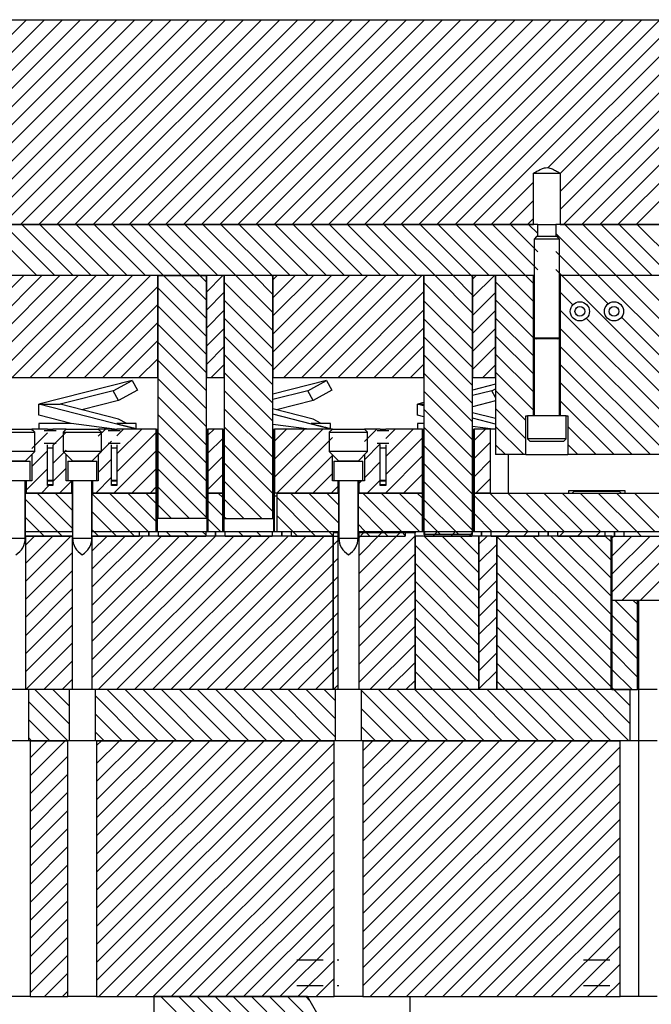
# Model space of a CAD drawing. Header units: inches. Extents: x 1802 to 2468, y -208 to -72.
# Tile 12 of 256: x 1816.3 to 1822.47, y -176.38 to -166.76. Entities that reach past the tile are written whole.
import ezdxf

# ---------------------------------------------------------------- set-up
doc = ezdxf.new("R2010")
doc.units = ezdxf.units.IN
doc.header["$LTSCALE"] = 0.5
doc.header["$MEASUREMENT"] = 0
doc.layers.add('SID-M-F', color=202, linetype='Continuous')
doc.layers.add('SID-M-S', color=105, linetype='Continuous')

msp = doc.modelspace()

# ---------------------------------------------------------------- linework, layer by layer
at = {"layer": 'SID-M-F', "linetype": 'Continuous'}
for p, q in [((1815.81479, -167.30813), (1816.36378, -166.75914)), ((1815.81479, -167.48491), (1816.54056, -166.75914)), ((1815.81479, -167.66169), (1816.71733, -166.75914)), ((1815.81479, -167.83846), (1816.89411, -166.75914)), ((1815.81479, -168.01524), (1817.07089, -166.75914)), ((1815.81479, -168.19202), (1817.24766, -166.75914)), ((1815.81479, -168.36879), (1817.42444, -166.75914)), ((1815.81479, -168.54557), (1817.60122, -166.75914)), ((1815.81479, -168.72235), (1817.77799, -166.75914)), ((1815.95477, -168.75914), (1817.95477, -166.75914)), ((1816.13155, -168.75914), (1818.13155, -166.75914)), ((1816.30832, -168.75914), (1818.30832, -166.75914)), ((1816.4851, -168.75914), (1818.4851, -166.75914)), ((1816.66188, -168.75914), (1818.66188, -166.75914)), ((1816.83865, -168.75914), (1818.83865, -166.75914)), ((1817.01543, -168.75914), (1819.01543, -166.75914)), ((1817.19221, -168.75914), (1819.19221, -166.75914)), ((1817.36898, -168.75914), (1819.36898, -166.75914)), ((1817.54576, -168.75914), (1819.54576, -166.75914)), ((1817.72254, -168.75914), (1819.72254, -166.75914)), ((1817.89931, -168.75914), (1819.89931, -166.75914)), ((1818.07609, -168.75914), (1820.07609, -166.75914)), ((1818.25287, -168.75914), (1820.25287, -166.75914)), ((1818.42964, -168.75914), (1820.42964, -166.75914)), ((1818.60642, -168.75914), (1820.60642, -166.75914)), ((1818.7832, -168.75914), (1820.7832, -166.75914)), ((1818.95997, -168.75914), (1820.95997, -166.75914)), ((1819.13675, -168.75914), (1821.13675, -166.75914)), ((1819.31353, -168.75914), (1821.31353, -166.75914)), ((1819.49031, -168.75914), (1821.49031, -166.75914)), ((1819.66708, -168.75914), (1821.66708, -166.75914)), ((1819.84386, -168.75914), (1821.84386, -166.75914)), ((1820.02064, -168.75914), (1822.02064, -166.75914)), ((1820.19741, -168.75914), (1822.19741, -166.75914)), ((1820.37419, -168.75914), (1822.37419, -166.75914)), ((1820.55097, -168.75914), (1822.55097, -166.75914)), ((1820.72774, -168.75914), (1822.72774, -166.75914)), ((1821.45819, -168.20546), (1822.90452, -166.75914)), ((1821.5788, -168.26163), (1823.0813, -166.75914)), ((1821.5788, -168.43841), (1823.25807, -166.75914)), ((1821.5788, -168.61518), (1823.43485, -166.75914)), ((1821.61163, -168.75914), (1823.61163, -166.75914)), ((1821.7884, -168.75914), (1823.7884, -166.75914)), ((1821.96518, -168.75914), (1823.96518, -166.75914)), ((1822.14196, -168.75914), (1824.14196, -166.75914)), ((1822.31873, -168.75914), (1824.31873, -166.75914)), ((1820.90452, -168.75914), (1821.31593, -168.34773)), ((1821.0813, -168.75914), (1821.31593, -168.5245)), ((1821.25807, -168.75914), (1821.31593, -168.70128)), ((1816.46623, -169.25914), (1815.96623, -168.75914)), ((1816.64301, -169.25914), (1816.14301, -168.75914)), ((1816.81978, -169.25914), (1816.31978, -168.75914)), ((1816.99656, -169.25914), (1816.49656, -168.75914)), ((1817.17334, -169.25914), (1816.67334, -168.75914)), ((1817.35011, -169.25914), (1816.85011, -168.75914)), ((1817.52689, -169.25914), (1817.02689, -168.75914)), ((1817.70367, -169.25914), (1817.20367, -168.75914)), ((1817.88044, -169.25914), (1817.38044, -168.75914)), ((1818.05722, -169.25914), (1817.55722, -168.75914)), ((1818.234, -169.25914), (1817.734, -168.75914)), ((1818.41077, -169.25914), (1817.91077, -168.75914)), ((1818.58755, -169.25914), (1818.08755, -168.75914)), ((1818.76433, -169.25914), (1818.26433, -168.75914)), ((1818.9411, -169.25914), (1818.4411, -168.75914)), ((1819.11788, -169.25914), (1818.61788, -168.75914)), ((1819.29466, -169.25914), (1818.79466, -168.75914)), ((1819.47143, -169.25914), (1818.97143, -168.75914)), ((1819.64821, -169.25914), (1819.14821, -168.75914)), ((1819.82499, -169.25914), (1819.32499, -168.75914)), ((1820.00176, -169.25914), (1819.50176, -168.75914)), ((1820.17854, -169.25914), (1819.67854, -168.75914)), ((1820.35532, -169.25914), (1819.85532, -168.75914)), ((1820.53209, -169.25914), (1820.03209, -168.75914)), ((1820.70887, -169.25914), (1820.20887, -168.75914)), ((1820.88565, -169.25914), (1820.38565, -168.75914)), ((1821.06242, -169.25914), (1820.56242, -168.75914)), ((1821.2392, -169.25914), (1820.7392, -168.75914)), ((1821.36019, -169.20335), (1820.91598, -168.75914)), ((1821.36019, -169.02657), (1821.09275, -168.75914)), ((1821.36019, -168.8498), (1821.26953, -168.75914)), ((1822.12308, -169.25914), (1821.62308, -168.75914)), ((1822.29986, -169.25914), (1821.79986, -168.75914)), ((1822.47664, -169.25914), (1821.97664, -168.75914)), ((1822.65341, -169.25914), (1822.15341, -168.75914)), ((1822.83019, -169.25914), (1822.33019, -168.75914)), ((1821.94631, -169.25914), (1821.53455, -168.84738)), ((1821.76953, -169.25914), (1821.53455, -169.02416)), ((1821.59275, -169.25914), (1821.53455, -169.20093)), ((1815.81479, -169.78301), (1816.33865, -169.25914)), ((1815.81479, -169.95978), (1816.51543, -169.25914)), ((1815.81479, -170.13656), (1816.69221, -169.25914)), ((1815.86898, -170.25914), (1816.86898, -169.25914)), ((1816.04576, -170.25914), (1817.04576, -169.25914)), ((1816.22254, -170.25914), (1817.22254, -169.25914)), ((1816.39931, -170.25914), (1817.39931, -169.25914)), ((1816.57609, -170.25914), (1817.57609, -169.25914)), ((1818.12237, -169.67784), (1817.70367, -169.25914)), ((1818.12237, -169.50107), (1817.88044, -169.25914)), ((1818.12237, -169.32429), (1818.05722, -169.25914)), ((1818.12237, -169.41997), (1818.2832, -169.25914)), ((1818.77237, -169.79751), (1818.29737, -169.32251)), ((1818.77237, -169.62073), (1818.41077, -169.25914)), ((1818.77237, -169.44396), (1818.58755, -169.25914)), ((1818.77237, -169.26718), (1818.76433, -169.25914)), ((1818.77237, -169.3003), (1818.81353, -169.25914)), ((1818.77237, -169.47708), (1818.99031, -169.25914)), ((1818.77237, -169.65385), (1819.16708, -169.25914)), ((1818.77237, -169.83063), (1819.34386, -169.25914)), ((1818.77237, -170.00741), (1819.52064, -169.25914)), ((1818.77237, -170.18418), (1819.69741, -169.25914)), ((1818.87419, -170.25914), (1819.87419, -169.25914)), ((1819.05097, -170.25914), (1820.05097, -169.25914)), ((1819.22774, -170.25914), (1820.22774, -169.25914)), ((1820.72237, -169.62619), (1820.35532, -169.25914)), ((1820.72237, -169.44941), (1820.53209, -169.25914)), ((1820.72237, -169.27264), (1820.70887, -169.25914)), ((1820.72237, -169.29484), (1820.75807, -169.25914)), ((1820.72237, -169.47162), (1820.93485, -169.25914)), ((1821.31607, -169.68956), (1820.94737, -169.32086)), ((1821.31607, -169.51278), (1821.06242, -169.25914)), ((1821.31607, -169.33601), (1821.2392, -169.25914)), ((1822.94737, -170.61375), (1821.59275, -169.25914)), ((1822.0461, -169.53571), (1821.76953, -169.25914)), ((1822.94737, -170.2602), (1821.94631, -169.25914)), ((1822.94737, -170.08342), (1822.12308, -169.25914)), ((1822.94737, -169.90665), (1822.29986, -169.25914)), ((1816.75287, -170.25914), (1817.64737, -169.36464)), ((1818.12237, -169.85462), (1817.64737, -169.37962)), ((1819.40452, -170.25914), (1820.24737, -169.41629)), ((1820.72237, -169.80297), (1820.24737, -169.32797)), ((1818.12237, -169.59675), (1818.29737, -169.42175)), ((1818.77237, -169.97429), (1818.29737, -169.49929)), ((1820.72237, -169.97974), (1820.24737, -169.50474)), ((1820.72237, -169.6484), (1820.94737, -169.4234)), ((1821.31607, -169.86634), (1820.94737, -169.49764)), ((1821.70188, -169.54504), (1821.57867, -169.42183)), ((1816.92964, -170.25914), (1817.64737, -169.54142)), ((1818.12237, -170.0314), (1817.64737, -169.5564)), ((1818.12237, -169.77352), (1818.29737, -169.59852)), ((1819.5813, -170.25914), (1820.24737, -169.59307)), ((1820.72237, -169.82517), (1820.94737, -169.60017)), ((1822.94737, -170.96731), (1821.57867, -169.59861)), ((1818.77237, -170.15107), (1818.29737, -169.67607)), ((1820.72237, -170.15652), (1820.24737, -169.68152)), ((1821.31607, -170.04311), (1820.94737, -169.67441)), ((1822.94737, -170.79053), (1821.83407, -169.67723)), ((1822.94737, -170.43698), (1822.17713, -169.66674)), ((1817.10642, -170.25914), (1817.64737, -169.71819)), ((1818.12237, -170.20817), (1817.64737, -169.73317)), ((1818.12237, -169.9503), (1818.29737, -169.7753)), ((1819.75807, -170.25914), (1820.24737, -169.76984)), ((1820.72237, -170.00195), (1820.94737, -169.77695)), ((1822.81242, -171.00914), (1821.57867, -169.77539)), ((1817.2832, -170.25914), (1817.64737, -169.89497)), ((1818.77237, -170.32784), (1818.29737, -169.85284)), ((1820.72237, -170.3333), (1820.24737, -169.8583)), ((1821.31607, -170.21989), (1820.94737, -169.85119)), ((1818.12237, -170.38495), (1817.64737, -169.90995)), ((1818.12237, -170.12708), (1818.29737, -169.95208)), ((1819.93485, -170.25914), (1820.24737, -169.94662)), ((1820.72237, -170.17873), (1820.94737, -169.95373)), ((1822.63565, -171.00914), (1821.57867, -169.95216)), ((1817.45997, -170.25914), (1817.64737, -170.07175)), ((1818.12237, -170.56173), (1817.64737, -170.08673)), ((1818.77237, -170.50462), (1818.29737, -170.02962)), ((1820.72237, -170.51007), (1820.24737, -170.03507)), ((1821.31607, -170.39667), (1820.94737, -170.02797)), ((1818.16708, -170.25914), (1818.29737, -170.12885)), ((1820.11163, -170.25914), (1820.24737, -170.1234)), ((1820.81873, -170.25914), (1820.94737, -170.1305)), ((1822.45887, -171.00914), (1821.57867, -170.12894)), ((1817.63675, -170.25914), (1817.64737, -170.24852)), ((1818.12237, -170.7385), (1817.64737, -170.2635)), ((1818.77237, -170.6814), (1818.29737, -170.2064)), ((1820.72237, -170.68685), (1820.24737, -170.21185)), ((1821.31607, -170.57344), (1820.94737, -170.20474)), ((1821.24238, -170.67653), (1820.94737, -170.38152)), ((1822.28209, -171.00914), (1821.57867, -170.30572)), ((1818.12237, -170.91528), (1817.64737, -170.44028)), ((1818.77237, -170.85817), (1818.29737, -170.38317)), ((1820.72237, -170.86363), (1820.24737, -170.38863)), ((1818.77237, -171.03495), (1818.29737, -170.55995)), ((1820.72237, -171.0404), (1820.24737, -170.5654)), ((1821.24238, -170.85331), (1820.94737, -170.5583)), ((1822.10532, -171.00914), (1821.57867, -170.48249)), ((1818.12237, -171.09206), (1817.64737, -170.61706)), ((1816.41612, -170.77267), (1816.42964, -170.75914)), ((1817.06612, -170.82977), (1817.13675, -170.75914)), ((1817.24874, -170.82393), (1817.31353, -170.75914)), ((1817.24874, -171.00071), (1817.49031, -170.75914)), ((1818.13737, -170.81918), (1818.19741, -170.75914)), ((1818.77237, -171.21173), (1818.29737, -170.73673)), ((1818.78737, -170.87629), (1818.90452, -170.75914)), ((1818.78737, -171.05307), (1819.0813, -170.75914)), ((1818.78737, -171.22984), (1819.25807, -170.75914)), ((1819.66612, -170.88142), (1819.7884, -170.75914)), ((1819.87374, -170.85058), (1819.96518, -170.75914)), ((1819.87374, -171.02736), (1820.14196, -170.75914)), ((1820.72237, -171.21718), (1820.24737, -170.74218)), ((1820.73737, -170.87083), (1820.84906, -170.75914)), ((1821.22143, -171.00914), (1820.94737, -170.73507)), ((1821.92854, -171.00914), (1821.65236, -170.73296)), ((1816.41612, -170.94944), (1816.571, -170.79456)), ((1816.62374, -170.9186), (1816.75362, -170.78872)), ((1817.24874, -171.17748), (1817.63237, -170.79385)), ((1818.12237, -171.26883), (1817.64737, -170.79383)), ((1818.13737, -170.99596), (1818.28237, -170.85096)), ((1818.80985, -171.38414), (1819.35362, -170.84037)), ((1819.87374, -171.20414), (1820.23237, -170.8455)), ((1817.06612, -171.00655), (1817.196, -170.87667)), ((1818.77237, -171.3885), (1818.29737, -170.9135)), ((1819.66612, -171.0582), (1819.821, -170.90332)), ((1820.72237, -171.39396), (1820.24737, -170.91896)), ((1820.73737, -171.04761), (1820.89737, -170.88761)), ((1821.04466, -171.00914), (1820.94737, -170.91185)), ((1821.75176, -171.00914), (1821.65236, -170.90973)), ((1816.41612, -171.12622), (1816.571, -170.97134)), ((1816.62374, -171.09538), (1816.75362, -170.9655)), ((1817.06612, -171.18333), (1817.196, -171.05344)), ((1817.21886, -171.38414), (1817.63237, -170.97063)), ((1818.12237, -171.44561), (1817.64737, -170.97061)), ((1818.13737, -171.17274), (1818.28237, -171.02774)), ((1818.98663, -171.38414), (1819.35362, -171.01715)), ((1819.87051, -171.38414), (1820.23237, -171.02228)), ((1816.36143, -171.35768), (1816.571, -171.14811)), ((1816.62374, -171.27215), (1816.75362, -171.14227)), ((1817.39564, -171.38414), (1817.63237, -171.14741)), ((1818.12237, -171.62239), (1817.64737, -171.14739)), ((1818.77237, -171.56528), (1818.29737, -171.09028)), ((1819.66612, -171.23498), (1819.821, -171.08009)), ((1820.72237, -171.57073), (1820.24737, -171.09573)), ((1820.73737, -171.22439), (1820.89737, -171.06439)), ((1817.04208, -171.38414), (1817.196, -171.23022)), ((1818.13737, -171.34951), (1818.28237, -171.20451)), ((1819.1634, -171.38414), (1819.35362, -171.19392)), ((1820.04729, -171.38414), (1820.23237, -171.19906)), ((1820.75439, -171.38414), (1820.89737, -171.24116)), ((1816.51175, -171.38414), (1816.58477, -171.31112)), ((1816.68853, -171.38414), (1816.80831, -171.26436)), ((1817.57241, -171.38414), (1817.63237, -171.32418)), ((1817.95735, -171.63414), (1817.64737, -171.32416)), ((1818.66445, -171.63414), (1818.29737, -171.26706)), ((1819.34018, -171.38414), (1819.40831, -171.31601)), ((1819.61143, -171.28966), (1819.63696, -171.26414)), ((1819.69373, -171.38414), (1819.821, -171.25687)), ((1820.72237, -171.74751), (1820.24737, -171.27251)), ((1816.81612, -171.73035), (1816.46991, -171.38414)), ((1816.81612, -171.55357), (1816.64669, -171.38414)), ((1817.37524, -171.75914), (1817.00362, -171.38752)), ((1817.55202, -171.75914), (1817.17702, -171.38414)), ((1817.63237, -171.66272), (1817.35379, -171.38414)), ((1817.63237, -171.48594), (1817.53057, -171.38414)), ((1818.28237, -171.42883), (1818.23768, -171.38414)), ((1818.27952, -171.38414), (1818.28237, -171.38129)), ((1819.14301, -171.75914), (1818.80987, -171.426)), ((1819.31978, -171.75914), (1818.94478, -171.38414)), ((1819.41612, -171.6787), (1819.12156, -171.38414)), ((1819.41612, -171.50192), (1819.29834, -171.38414)), ((1820.02689, -171.75914), (1819.65189, -171.38414)), ((1820.20367, -171.75914), (1819.82867, -171.38414)), ((1820.23237, -171.61107), (1820.00544, -171.38414)), ((1820.23237, -171.43429), (1820.18222, -171.38414)), ((1820.22406, -171.38414), (1820.23237, -171.37583)), ((1821.08755, -171.75914), (1820.73737, -171.40896)), ((1821.26433, -171.75914), (1820.88933, -171.38414)), ((1821.4411, -171.75914), (1821.0661, -171.38414)), ((1821.61788, -171.75914), (1821.24288, -171.38414)), ((1821.79466, -171.75914), (1821.41966, -171.38414)), ((1821.97143, -171.75914), (1821.59643, -171.38414)), ((1822.14821, -171.75914), (1821.77321, -171.38414)), ((1822.32499, -171.75914), (1821.94999, -171.38414)), ((1822.50176, -171.75914), (1822.12676, -171.38414)), ((1822.67854, -171.75914), (1822.30354, -171.38414)), ((1816.66813, -171.75914), (1816.35362, -171.44463)), ((1817.78057, -171.63414), (1817.64737, -171.50094)), ((1818.28237, -171.60561), (1818.13737, -171.46061)), ((1818.48768, -171.63414), (1818.29737, -171.44383)), ((1819.85011, -171.75914), (1819.60362, -171.51265)), ((1820.58722, -171.78914), (1820.24737, -171.44929)), ((1816.49136, -171.75914), (1816.35362, -171.6214)), ((1817.19846, -171.75914), (1817.00362, -171.5643)), ((1818.3109, -171.63414), (1818.29737, -171.62061)), ((1818.96623, -171.75914), (1818.80987, -171.60278)), ((1820.41044, -171.78914), (1820.24737, -171.62607)), ((1820.91077, -171.75914), (1820.73737, -171.58573)), ((1818.25912, -171.75914), (1818.13737, -171.63739)), ((1819.67334, -171.75914), (1819.60362, -171.68942)), ((1816.35985, -171.80441), (1816.35437, -171.79893)), ((1816.35462, -171.89483), (1816.44503, -171.80441)), ((1816.35462, -172.0716), (1816.62181, -171.80441)), ((1816.35462, -172.24838), (1816.79858, -171.80441)), ((1816.53663, -171.80441), (1816.49136, -171.75914)), ((1816.71341, -171.80441), (1816.66813, -171.75914)), ((1817.02169, -171.75914), (1817.00362, -171.74107)), ((1817.00462, -171.95193), (1817.15214, -171.80441)), ((1817.00462, -172.12871), (1817.32891, -171.80441)), ((1817.00462, -172.30549), (1817.50569, -171.80441)), ((1817.00462, -172.48226), (1817.68247, -171.80441)), ((1817.00462, -172.65904), (1817.85924, -171.80441)), ((1817.00462, -172.83582), (1818.03602, -171.80441)), ((1817.00462, -173.01259), (1818.2128, -171.80441)), ((1817.00462, -173.18937), (1818.38957, -171.80441)), ((1817.06696, -171.80441), (1817.02169, -171.75914)), ((1817.06635, -173.30441), (1818.56635, -171.80441)), ((1817.24374, -171.80441), (1817.19846, -171.75914)), ((1817.24313, -173.30441), (1818.74313, -171.80441)), ((1817.42051, -171.80441), (1817.37524, -171.75914)), ((1817.4199, -173.30441), (1818.9199, -171.80441)), ((1817.59668, -173.30441), (1819.09668, -171.80441)), ((1817.77407, -171.80441), (1817.72879, -171.75914)), ((1817.77346, -173.30441), (1819.27346, -171.80441)), ((1817.95084, -171.80441), (1817.90557, -171.75914)), ((1818.11537, -171.79216), (1818.08235, -171.75914)), ((1818.3044, -171.80441), (1818.30437, -171.80439)), ((1818.48117, -171.80441), (1818.4359, -171.75914)), ((1818.65795, -171.80441), (1818.61268, -171.75914)), ((1819.0115, -171.80441), (1818.96623, -171.75914)), ((1819.18828, -171.80441), (1819.14301, -171.75914)), ((1819.36506, -171.80441), (1819.31978, -171.75914)), ((1819.60987, -171.82156), (1819.65701, -171.77441)), ((1819.60987, -171.99833), (1819.83379, -171.77441)), ((1819.60987, -172.17511), (1820.01056, -171.77441)), ((1819.60987, -172.35189), (1820.15987, -171.80189)), ((1819.71861, -171.80441), (1819.67334, -171.75914)), ((1819.89539, -171.80441), (1819.85011, -171.75914)), ((1820.06537, -171.79762), (1820.02689, -171.75914)), ((1820.78487, -172.34034), (1820.24894, -171.80441)), ((1820.33412, -171.80441), (1820.37939, -171.75914)), ((1820.78487, -172.16357), (1820.42572, -171.80441)), ((1820.51089, -171.80441), (1820.55617, -171.75914)), ((1820.78487, -171.98679), (1820.60249, -171.80441)), ((1820.68767, -171.80441), (1820.71537, -171.77672)), ((1820.78487, -171.81001), (1820.77927, -171.80441)), ((1820.78487, -171.88399), (1820.86445, -171.80441)), ((1820.90437, -171.76449), (1820.90972, -171.75914)), ((1822.07473, -172.92309), (1820.95987, -171.80823)), ((1821.04122, -171.80441), (1821.0865, -171.75914)), ((1822.07473, -172.74632), (1821.13282, -171.80441)), ((1821.218, -171.80441), (1821.26328, -171.75914)), ((1822.07473, -172.56954), (1821.3096, -171.80441)), ((1822.07473, -172.39276), (1821.48638, -171.80441)), ((1821.57155, -171.80441), (1821.61683, -171.75914)), ((1822.07473, -172.21599), (1821.66315, -171.80441)), ((1821.74833, -171.80441), (1821.79361, -171.75914)), ((1822.07473, -172.03921), (1821.83993, -171.80441)), ((1821.92511, -171.80441), (1821.97038, -171.75914)), ((1822.07473, -171.86243), (1822.01671, -171.80441)), ((1822.08227, -171.82403), (1822.10188, -171.80441)), ((1822.08227, -172.0008), (1822.27866, -171.80441)), ((1822.08227, -172.17758), (1822.45544, -171.80441)), ((1822.08227, -172.35436), (1822.63221, -171.80441)), ((1822.37026, -171.80441), (1822.32499, -171.75914)), ((1817.95023, -173.30441), (1819.35987, -171.89478)), ((1819.36046, -171.89419), (1819.40987, -171.84478)), ((1820.78487, -172.51712), (1820.15987, -171.89212)), ((1820.78487, -172.06077), (1820.95987, -171.88577)), ((1822.18399, -172.42941), (1822.78747, -171.82594)), ((1816.35462, -172.42516), (1816.81512, -171.96466)), ((1819.60987, -172.52866), (1820.15987, -171.97866)), ((1822.07473, -173.09987), (1820.95987, -171.98501)), ((1822.36077, -172.42941), (1822.78747, -172.00272)), ((1818.12701, -173.30441), (1819.35987, -172.07156)), ((1819.36046, -172.07096), (1819.40987, -172.02156)), ((1820.78487, -172.6939), (1820.15987, -172.0689)), ((1820.78487, -172.23755), (1820.95987, -172.06255)), ((1816.35462, -172.60193), (1816.81512, -172.14143)), ((1819.36046, -172.24774), (1819.40987, -172.19833)), ((1819.60987, -172.70544), (1820.15987, -172.15544)), ((1822.07473, -173.27665), (1820.95987, -172.16179)), ((1818.30379, -173.30441), (1819.35987, -172.24833)), ((1820.78487, -172.87067), (1820.15987, -172.24567)), ((1820.78487, -172.41432), (1820.95987, -172.23932)), ((1816.35462, -172.77871), (1816.81512, -172.31821)), ((1819.36046, -172.42452), (1819.40987, -172.37511)), ((1819.60987, -172.88222), (1820.15987, -172.33222)), ((1821.92572, -173.30441), (1820.95987, -172.33857)), ((1816.35462, -172.95549), (1816.81512, -172.49499)), ((1818.48056, -173.30441), (1819.35987, -172.42511)), ((1820.78487, -173.04745), (1820.15987, -172.42245)), ((1820.78487, -172.5911), (1820.95987, -172.4161)), ((1822.33338, -172.65141), (1822.11138, -172.42941)), ((1822.33338, -172.47464), (1822.28815, -172.42941)), ((1819.36046, -172.60129), (1819.40987, -172.55189)), ((1819.60987, -173.05899), (1820.15987, -172.50899)), ((1820.78487, -172.76788), (1820.95987, -172.59288)), ((1821.74894, -173.30441), (1820.95987, -172.51534)), ((1822.33338, -172.82819), (1822.08227, -172.57708)), ((1816.35462, -173.13226), (1816.81512, -172.67176)), ((1818.65734, -173.30441), (1819.35987, -172.60189)), ((1819.60987, -173.23577), (1820.15987, -172.68577)), ((1820.78487, -173.22423), (1820.15987, -172.59923)), ((1818.83412, -173.30441), (1819.35987, -172.77866)), ((1819.36046, -172.77807), (1819.40987, -172.72866)), ((1820.68828, -173.30441), (1820.15987, -172.776)), ((1820.78487, -172.94465), (1820.95987, -172.76965)), ((1821.57216, -173.30441), (1820.95987, -172.69212)), ((1822.33338, -173.00497), (1822.08227, -172.75386)), ((1816.35924, -173.30441), (1816.81512, -172.84854)), ((1819.718, -173.30441), (1820.15987, -172.86255)), ((1821.39539, -173.30441), (1820.95987, -172.8689)), ((1819.01089, -173.30441), (1819.35987, -172.95544)), ((1819.36046, -172.95485), (1819.40987, -172.90544)), ((1820.5115, -173.30441), (1820.15987, -172.95278)), ((1820.78487, -173.12143), (1820.95987, -172.94643)), ((1822.33338, -173.18174), (1822.08227, -172.93064)), ((1816.53602, -173.30441), (1816.81512, -173.02532)), ((1819.89478, -173.30441), (1820.15987, -173.03932)), ((1821.21861, -173.30441), (1820.95987, -173.04567)), ((1819.18767, -173.30441), (1819.35987, -173.13222)), ((1819.36046, -173.13162), (1819.40987, -173.08222)), ((1820.33473, -173.30441), (1820.15987, -173.12956)), ((1820.78487, -173.29821), (1820.95987, -173.12321)), ((1822.27927, -173.30441), (1822.08227, -173.10741)), ((1816.7128, -173.30441), (1816.81512, -173.20209)), ((1819.36445, -173.30441), (1819.40987, -173.25899)), ((1820.07155, -173.30441), (1820.15987, -173.2161)), ((1821.04183, -173.30441), (1820.95987, -173.22245)), ((1816.78487, -173.64364), (1816.44564, -173.30441)), ((1816.78487, -173.46687), (1816.62242, -173.30441)), ((1817.47597, -173.80441), (1817.03487, -173.36331)), ((1817.65275, -173.80441), (1817.15275, -173.30441)), ((1817.82952, -173.80441), (1817.32952, -173.30441)), ((1818.0063, -173.80441), (1817.5063, -173.30441)), ((1818.18308, -173.80441), (1817.68308, -173.30441)), ((1818.35985, -173.80441), (1817.85985, -173.30441)), ((1818.53663, -173.80441), (1818.03663, -173.30441)), ((1818.71341, -173.80441), (1818.21341, -173.30441)), ((1818.89018, -173.80441), (1818.39018, -173.30441)), ((1819.06696, -173.80441), (1818.56696, -173.30441)), ((1819.24374, -173.80441), (1818.74374, -173.30441)), ((1819.38487, -173.76877), (1818.92051, -173.30441)), ((1819.38487, -173.59199), (1819.09729, -173.30441)), ((1819.38487, -173.41522), (1819.27407, -173.30441)), ((1820.12762, -173.80441), (1819.63487, -173.31166)), ((1820.3044, -173.80441), (1819.8044, -173.30441)), ((1820.48117, -173.80441), (1819.98117, -173.30441)), ((1820.65795, -173.80441), (1820.15795, -173.30441)), ((1820.83473, -173.80441), (1820.33473, -173.30441)), ((1821.0115, -173.80441), (1820.5115, -173.30441)), ((1821.18828, -173.80441), (1820.68828, -173.30441)), ((1821.36506, -173.80441), (1820.86506, -173.30441)), ((1820.95544, -173.30441), (1820.95987, -173.29998)), ((1821.54183, -173.80441), (1821.04183, -173.30441)), ((1821.71861, -173.80441), (1821.21861, -173.30441)), ((1821.89539, -173.80441), (1821.39539, -173.30441)), ((1822.07216, -173.80441), (1821.57216, -173.30441)), ((1822.24894, -173.80441), (1821.74894, -173.30441)), ((1822.26065, -173.63935), (1821.92572, -173.30441)), ((1822.10249, -173.30441), (1822.08227, -173.28419)), ((1822.26065, -173.46257), (1822.10249, -173.30441)), ((1816.76886, -173.80441), (1816.38487, -173.42042)), ((1817.29919, -173.80441), (1817.03487, -173.54009)), ((1819.95084, -173.80441), (1819.63487, -173.48844)), ((1816.59209, -173.80441), (1816.38487, -173.5972)), ((1817.12242, -173.80441), (1817.03487, -173.71687)), ((1819.77407, -173.80441), (1819.63487, -173.66522)), ((1816.41531, -173.80441), (1816.38487, -173.77397)), ((1816.40037, -173.9704), (1816.56635, -173.80441)), ((1816.40037, -174.14717), (1816.74313, -173.80441)), ((1817.05037, -173.85073), (1817.09668, -173.80441)), ((1817.05037, -174.0275), (1817.27346, -173.80441)), ((1817.05037, -174.20428), (1817.45023, -173.80441)), ((1817.05037, -174.38106), (1817.62701, -173.80441)), ((1817.05037, -174.55783), (1817.80379, -173.80441)), ((1817.05037, -174.73461), (1817.98056, -173.80441)), ((1817.05037, -174.91139), (1818.15734, -173.80441)), ((1817.05037, -175.08816), (1818.33412, -173.80441)), ((1817.05037, -175.26494), (1818.51089, -173.80441)), ((1817.05037, -175.44172), (1818.68767, -173.80441)), ((1817.05037, -175.61849), (1818.86445, -173.80441)), ((1817.05037, -175.79527), (1819.04122, -173.80441)), ((1817.05037, -175.97205), (1819.218, -173.80441)), ((1817.05037, -176.14882), (1819.36937, -173.82982)), ((1819.65037, -173.90238), (1819.74833, -173.80441)), ((1819.65037, -174.07915), (1819.92511, -173.80441)), ((1819.65037, -174.25593), (1820.10188, -173.80441)), ((1819.65037, -174.43271), (1820.27866, -173.80441)), ((1819.65037, -174.60948), (1820.45544, -173.80441)), ((1819.65037, -174.78626), (1820.63221, -173.80441)), ((1819.65037, -174.96304), (1820.80899, -173.80441)), ((1819.65037, -175.13981), (1820.98577, -173.80441)), ((1819.65037, -175.31659), (1821.16254, -173.80441)), ((1819.65037, -175.49337), (1821.33932, -173.80441)), ((1819.65037, -175.67014), (1821.5161, -173.80441)), ((1819.65037, -175.84692), (1821.69287, -173.80441)), ((1819.65037, -176.0237), (1821.86965, -173.80441)), ((1819.65037, -176.20047), (1822.04643, -173.80441)), ((1819.7232, -176.30441), (1822.16289, -173.86473)), ((1816.40037, -174.32395), (1816.76937, -173.95495)), ((1817.07155, -176.30441), (1819.36937, -174.0066)), ((1816.40037, -174.50073), (1816.76937, -174.13173)), ((1819.89998, -176.30441), (1822.16289, -174.04151)), ((1817.24833, -176.30441), (1819.36937, -174.18338)), ((1820.07676, -176.30441), (1822.16289, -174.21829)), ((1816.40037, -174.6775), (1816.76937, -174.3085)), ((1817.42511, -176.30441), (1819.36937, -174.36015)), ((1820.25353, -176.30441), (1822.16289, -174.39506)), ((1816.40037, -174.85428), (1816.76937, -174.48528)), ((1817.60188, -176.30441), (1819.36937, -174.53693)), ((1820.43031, -176.30441), (1822.16289, -174.57184)), ((1816.40037, -175.03106), (1816.76937, -174.66206)), ((1817.77866, -176.30441), (1819.36937, -174.71371)), ((1820.60709, -176.30441), (1822.16289, -174.74862)), ((1816.40037, -175.20783), (1816.76937, -174.83883)), ((1817.95544, -176.30441), (1819.36937, -174.89048)), ((1820.78386, -176.30441), (1822.16289, -174.92539)), ((1816.40037, -175.38461), (1816.76937, -175.01561)), ((1818.13221, -176.30441), (1819.36937, -175.06726)), ((1816.40037, -175.56139), (1816.76937, -175.19239)), ((1820.96064, -176.30441), (1822.16289, -175.10217)), ((1818.30899, -176.30441), (1819.36937, -175.24404)), ((1821.13742, -176.30441), (1822.16289, -175.27895)), ((1816.40037, -175.73816), (1816.76937, -175.36916)), ((1818.48577, -176.30441), (1819.36937, -175.42081)), ((1821.31419, -176.30441), (1822.16289, -175.45572)), ((1816.40037, -175.91494), (1816.76937, -175.54594)), ((1818.66254, -176.30441), (1819.36937, -175.59759)), ((1821.49097, -176.30441), (1822.16289, -175.6325)), ((1816.40037, -176.09172), (1816.76937, -175.72272)), ((1818.83932, -176.30441), (1819.36937, -175.77437)), ((1821.66775, -176.30441), (1822.16289, -175.80928)), ((1816.40037, -176.26849), (1816.76937, -175.89949)), ((1819.0161, -176.30441), (1819.36937, -175.95114)), ((1821.84452, -176.30441), (1822.16289, -175.98605)), ((1816.54122, -176.30441), (1816.76937, -176.07627)), ((1819.19287, -176.30441), (1819.36937, -176.12792)), ((1822.0213, -176.30441), (1822.16289, -176.16283)), ((1816.718, -176.30441), (1816.76937, -176.25305)), ((1820.02987, -178.65641), (1817.67787, -176.30441)), ((1820.10465, -178.55441), (1817.85465, -176.30441)), ((1820.10987, -178.38286), (1818.03143, -176.30441)), ((1820.10987, -178.20608), (1818.2082, -176.30441)), ((1820.10008, -178.01952), (1818.38498, -176.30441)), ((1819.8586, -177.60126), (1818.56176, -176.30441)), ((1819.61712, -177.183), (1818.73853, -176.30441)), ((1819.37564, -176.76474), (1818.91531, -176.30441)), ((1819.13416, -176.34649), (1819.09209, -176.30441))]:
    msp.add_line(p, q, dxfattribs=at)
at = {"layer": 'SID-M-S'}
for p, q in [((1815.81479, -166.75914), (1824.90737, -166.75914)), ((1821.31593, -168.75914), (1821.31593, -168.25914)), ((1821.31593, -168.25914), (1821.5788, -168.25914)), ((1821.5788, -168.25914), (1821.5788, -168.75914)), ((1821.36019, -168.75914), (1815.81479, -168.75914)), ((1815.81479, -168.75914), (1821.31593, -168.75914)), ((1821.36019, -168.87914), (1821.36019, -168.75914)), ((1821.36019, -168.75914), (1821.53455, -168.75914)), ((1821.53455, -168.75914), (1821.53455, -168.87914)), ((1825.10206, -168.75914), (1821.53455, -168.75914)), ((1821.5788, -168.75914), (1825.10207, -168.75914)), ((1821.34687, -168.87914), (1821.32237, -168.90364)), ((1821.32237, -168.90364), (1821.32237, -169.86983)), ((1821.57237, -168.90364), (1821.32237, -168.90364)), ((1821.54787, -168.87914), (1821.34687, -168.87914)), ((1821.57237, -168.90364), (1821.54787, -168.87914)), ((1821.57237, -169.86983), (1821.57237, -168.90364)), ((1817.64737, -169.25914), (1815.81479, -169.25914)), ((1821.32237, -169.25914), (1815.81479, -169.25914)), ((1817.64737, -169.25914), (1817.64737, -171.63414)), ((1817.64737, -169.25914), (1818.12237, -169.25914)), ((1817.64737, -170.25914), (1817.64737, -169.25914)), ((1818.12237, -171.63414), (1818.12237, -169.25914)), ((1818.29737, -169.25914), (1818.12237, -169.25914)), ((1818.12237, -169.25914), (1818.12237, -170.25914)), ((1818.29737, -169.25914), (1818.29737, -171.63414)), ((1818.77237, -169.25914), (1818.29737, -169.25914)), ((1818.29737, -170.25914), (1818.29737, -169.25914)), ((1818.77237, -171.63414), (1818.77237, -169.25914)), ((1820.24737, -169.25914), (1818.77237, -169.25914)), ((1818.77237, -169.25914), (1818.77237, -170.25914)), ((1820.24737, -169.25914), (1820.24737, -171.78914)), ((1820.72237, -169.25914), (1820.24737, -169.25914)), ((1820.24737, -170.25914), (1820.24737, -169.25914)), ((1820.72237, -171.78914), (1820.72237, -169.25914)), ((1820.72237, -169.25914), (1820.72237, -170.25914)), ((1820.94737, -169.25914), (1820.72237, -169.25914)), ((1821.31607, -169.25914), (1820.94737, -169.25914)), ((1820.94737, -169.25914), (1820.94737, -171.00914)), ((1820.94737, -170.25914), (1820.94737, -169.25914)), ((1821.31607, -170.62914), (1821.31607, -169.25914)), ((1825.10206, -169.25914), (1821.57237, -169.25914)), ((1821.57867, -169.25914), (1821.57867, -170.62914)), ((1822.94737, -169.25914), (1821.57867, -169.25914)), ((1821.32237, -169.86983), (1821.34267, -169.87722)), ((1821.57237, -169.86983), (1821.32237, -169.86983)), ((1821.32237, -169.87875), (1821.32237, -170.62914)), ((1821.57237, -169.87875), (1821.32237, -169.87875)), ((1821.55206, -169.87722), (1821.34267, -169.87722)), ((1821.55206, -169.87722), (1821.57237, -169.86983)), ((1821.57237, -170.62914), (1821.57237, -169.87875)), ((1817.64737, -170.25914), (1815.81479, -170.25914)), ((1817.39611, -170.2834), (1816.48487, -170.51614)), ((1817.21183, -170.3841), (1817.39611, -170.2834)), ((1817.39611, -170.2834), (1817.4479, -170.37817)), ((1818.29737, -170.25914), (1818.12237, -170.25914)), ((1820.24737, -170.25914), (1818.77237, -170.25914)), ((1819.29611, -170.2834), (1818.77237, -170.41717)), ((1819.11183, -170.3841), (1819.29611, -170.2834)), ((1819.29611, -170.2834), (1819.3479, -170.37817)), ((1820.94737, -170.25914), (1820.72237, -170.25914)), ((1817.4479, -170.37817), (1817.26362, -170.47888)), ((1819.3479, -170.37817), (1819.16362, -170.47888)), ((1820.94737, -170.32139), (1820.72237, -170.37886)), ((1820.91183, -170.3841), (1820.94737, -170.36469)), ((1817.21183, -170.3841), (1816.69487, -170.51614)), ((1817.26362, -170.47888), (1817.21183, -170.3841)), ((1819.11183, -170.3841), (1818.77237, -170.4708)), ((1819.16362, -170.47888), (1819.11183, -170.3841)), ((1820.91183, -170.3841), (1820.72237, -170.43249)), ((1820.94737, -170.44913), (1820.91183, -170.3841)), ((1816.48487, -170.62414), (1816.48487, -170.51614)), ((1817.4363, -170.75914), (1816.48487, -170.51614)), ((1816.48487, -170.51614), (1816.69487, -170.51614)), ((1817.26362, -170.6614), (1816.69487, -170.51614)), ((1817.26362, -170.47888), (1816.9063, -170.57014)), ((1819.16362, -170.6614), (1818.77237, -170.56147)), ((1819.16362, -170.47888), (1818.8063, -170.57014)), ((1820.24737, -170.50018), (1820.18487, -170.51614)), ((1820.18487, -170.62414), (1820.18487, -170.51614)), ((1820.24737, -170.5321), (1820.18487, -170.51614)), ((1820.18487, -170.51614), (1820.24737, -170.51614)), ((1820.94737, -170.48303), (1820.72237, -170.54049)), ((1816.80201, -170.70514), (1816.48487, -170.62414)), ((1817.34366, -170.70514), (1817.26362, -170.6614)), ((1819.3363, -170.75914), (1818.77237, -170.61511)), ((1819.24366, -170.70514), (1819.16362, -170.6614)), ((1820.24737, -170.6401), (1820.18487, -170.62414)), ((1820.94737, -170.65725), (1820.72237, -170.59978)), ((1820.94737, -170.71089), (1820.72237, -170.65342)), ((1821.24238, -171.00914), (1821.24238, -170.62914)), ((1821.24238, -170.62914), (1821.25987, -170.62914)), ((1821.25987, -170.62914), (1821.25987, -170.85414)), ((1821.63487, -170.62914), (1821.25987, -170.62914)), ((1821.63487, -170.85414), (1821.63487, -170.62914)), ((1821.63487, -170.62914), (1821.65236, -170.62914)), ((1821.65236, -170.62914), (1821.65236, -171.00914)), ((1816.10362, -170.75914), (1816.41612, -170.75914)), ((1816.44737, -170.79039), (1816.41612, -170.75914)), ((1816.571, -170.75914), (1816.41612, -170.75914)), ((1816.48487, -170.70514), (1816.48487, -170.75914)), ((1816.80201, -170.70514), (1816.48487, -170.70514)), ((1816.57032, -170.75914), (1816.62442, -170.75914)), ((1816.75362, -170.75914), (1816.62374, -170.75914)), ((1816.75362, -170.75914), (1816.72237, -170.79039)), ((1816.75362, -170.75914), (1817.06612, -170.75914)), ((1817.22487, -170.75914), (1816.80201, -170.70514)), ((1817.09737, -170.79039), (1817.06612, -170.75914)), ((1817.196, -170.75914), (1817.06612, -170.75914)), ((1817.19532, -170.75914), (1817.24942, -170.75914)), ((1817.43487, -170.70514), (1817.24686, -170.70514)), ((1817.63237, -170.75914), (1817.24874, -170.75914)), ((1817.43487, -170.75498), (1817.43487, -170.70514)), ((1817.44248, -170.75914), (1817.43487, -170.75498)), ((1817.63237, -171.38414), (1817.63237, -170.75914)), ((1817.63237, -170.75914), (1817.64237, -170.75914)), ((1817.64237, -170.75914), (1817.64237, -171.75914)), ((1817.64237, -170.75914), (1817.64737, -170.75914)), ((1818.12237, -170.75914), (1818.12737, -170.75914)), ((1818.12737, -170.75914), (1818.12737, -171.75914)), ((1818.12737, -170.75914), (1818.13737, -170.75914)), ((1818.28237, -170.75914), (1818.13737, -170.75914)), ((1818.13737, -170.75914), (1818.13737, -171.38414)), ((1818.28237, -171.38414), (1818.28237, -170.75914)), ((1818.28237, -170.75914), (1818.29237, -170.75914)), ((1818.29237, -170.75914), (1818.29237, -171.75914)), ((1818.29237, -170.75914), (1818.29737, -170.75914)), ((1819.12487, -170.75914), (1818.77237, -170.71412)), ((1818.77237, -170.75914), (1818.77737, -170.75914)), ((1818.77737, -170.75914), (1818.77737, -171.75914)), ((1818.77737, -170.75914), (1818.78737, -170.75914)), ((1819.35362, -170.75914), (1818.78737, -170.75914)), ((1818.78737, -170.75914), (1818.78737, -171.38414)), ((1819.33487, -170.70514), (1819.14686, -170.70514)), ((1819.35362, -170.75914), (1819.32237, -170.79039)), ((1819.33487, -170.75498), (1819.33487, -170.70514)), ((1819.34248, -170.75914), (1819.33487, -170.75498)), ((1819.35362, -170.75914), (1819.66612, -170.75914)), ((1819.69737, -170.79039), (1819.66612, -170.75914)), ((1819.821, -170.75914), (1819.66612, -170.75914)), ((1819.82032, -170.75914), (1819.87442, -170.75914)), ((1820.23237, -170.75914), (1819.87374, -170.75914)), ((1820.18487, -170.70514), (1820.18487, -170.75914)), ((1820.24737, -170.70514), (1820.18487, -170.70514)), ((1820.23237, -171.38414), (1820.23237, -170.75914)), ((1820.23237, -170.75914), (1820.24237, -170.75914)), ((1820.24237, -170.75914), (1820.24237, -171.75914)), ((1820.24237, -170.75914), (1820.24737, -170.75914)), ((1820.92487, -170.75914), (1820.72237, -170.73328)), ((1820.72237, -170.75914), (1820.72737, -170.75914)), ((1820.72737, -170.75914), (1820.72737, -171.75914)), ((1820.72737, -170.75914), (1820.73737, -170.75914)), ((1820.89737, -170.75914), (1820.73737, -170.75914)), ((1820.73737, -170.75914), (1820.73737, -171.38414)), ((1820.89737, -171.38414), (1820.89737, -170.75914)), ((1820.94737, -170.75914), (1820.89737, -170.75914)), ((1816.07237, -170.79039), (1816.44737, -170.79039)), ((1816.44737, -170.97764), (1816.44737, -170.79039)), ((1816.53906, -170.77464), (1816.65568, -170.77464)), ((1816.72237, -170.79039), (1816.72237, -170.97764)), ((1816.72237, -170.79039), (1817.09737, -170.79039)), ((1817.09737, -170.97764), (1817.09737, -170.79039)), ((1817.16406, -170.77464), (1817.28068, -170.77464)), ((1819.32237, -170.79039), (1819.32237, -170.97764)), ((1819.32237, -170.79039), (1819.69737, -170.79039)), ((1819.69737, -170.97764), (1819.69737, -170.79039)), ((1819.78906, -170.77464), (1819.90568, -170.77464)), ((1821.25987, -170.85414), (1821.28487, -170.87914)), ((1821.63487, -170.85414), (1821.25987, -170.85414)), ((1821.60987, -170.87914), (1821.63487, -170.85414)), ((1816.65568, -170.89914), (1816.53906, -170.89914)), ((1816.571, -171.30914), (1816.571, -170.91464)), ((1816.62374, -170.94664), (1816.571, -170.94664)), ((1816.62374, -170.91464), (1816.62374, -171.30914)), ((1817.28068, -170.89914), (1817.16406, -170.89914)), ((1817.196, -171.30914), (1817.196, -170.91464)), ((1817.24874, -170.94664), (1817.196, -170.94664)), ((1817.24874, -170.91464), (1817.24874, -171.30914)), ((1819.90568, -170.89914), (1819.78906, -170.89914)), ((1819.821, -171.30914), (1819.821, -170.91464)), ((1819.87374, -170.94664), (1819.821, -170.94664)), ((1819.87374, -170.91464), (1819.87374, -171.30914)), ((1821.60987, -170.87914), (1821.28487, -170.87914)), ((1816.44737, -170.97764), (1816.07237, -170.97764)), ((1816.35337, -171.07164), (1816.44737, -170.97764)), ((1816.41612, -171.00889), (1816.41612, -171.26414)), ((1816.72237, -170.97764), (1816.81637, -171.07164)), ((1817.09737, -170.97764), (1816.72237, -170.97764)), ((1816.75362, -171.26414), (1816.75362, -171.00889)), ((1817.00337, -171.07164), (1817.09737, -170.97764)), ((1817.06612, -171.00889), (1817.06612, -171.26414)), ((1819.32237, -170.97764), (1819.41637, -171.07164)), ((1819.69737, -170.97764), (1819.32237, -170.97764)), ((1819.35362, -171.26414), (1819.35362, -171.00889)), ((1819.60337, -171.07164), (1819.69737, -170.97764)), ((1819.66612, -171.00889), (1819.66612, -171.26414)), ((1821.24238, -171.00914), (1820.94737, -171.00914)), ((1821.07237, -171.38414), (1821.07237, -171.00914)), ((1821.24238, -171.00914), (1821.65236, -171.00914)), ((1822.94737, -171.00914), (1821.65236, -171.00914)), ((1816.11837, -171.07414), (1816.40137, -171.07414)), ((1816.35337, -171.07164), (1816.16637, -171.07164)), ((1816.40137, -171.26214), (1816.40137, -171.07414)), ((1816.76837, -171.07414), (1816.76837, -171.26214)), ((1816.76837, -171.07414), (1817.05137, -171.07414)), ((1817.00337, -171.07164), (1816.81637, -171.07164)), ((1817.05137, -171.26214), (1817.05137, -171.07414)), ((1819.36837, -171.07414), (1819.36837, -171.26214)), ((1819.36837, -171.07414), (1819.65137, -171.07414)), ((1819.60337, -171.07164), (1819.41637, -171.07164)), ((1819.65137, -171.26214), (1819.65137, -171.07414)), ((1816.11837, -171.26214), (1816.40137, -171.26214)), ((1816.35362, -171.82464), (1816.35362, -171.26214)), ((1816.36143, -171.26414), (1816.35362, -171.26414)), ((1816.36143, -171.26414), (1816.36143, -171.38414)), ((1816.41612, -171.26414), (1816.36143, -171.26414)), ((1816.571, -171.25914), (1816.62374, -171.25914)), ((1816.571, -171.26364), (1816.62374, -171.26364)), ((1816.571, -171.30114), (1816.62374, -171.30114)), ((1816.80831, -171.26414), (1816.75362, -171.26414)), ((1816.76837, -171.26214), (1817.05137, -171.26214)), ((1816.80831, -171.38414), (1816.80831, -171.26414)), ((1816.81612, -171.26414), (1816.80831, -171.26414)), ((1816.81612, -171.26214), (1816.81612, -171.82464)), ((1817.00362, -171.82464), (1817.00362, -171.26214)), ((1817.01143, -171.26414), (1817.00362, -171.26414)), ((1817.01143, -171.26414), (1817.01143, -171.38414)), ((1817.06612, -171.26414), (1817.01143, -171.26414)), ((1817.196, -171.25914), (1817.24874, -171.25914)), ((1817.196, -171.26364), (1817.24874, -171.26364)), ((1817.196, -171.30114), (1817.24874, -171.30114)), ((1819.40831, -171.26414), (1819.35362, -171.26414)), ((1819.36837, -171.26214), (1819.65137, -171.26214)), ((1819.40831, -171.38414), (1819.40831, -171.26414)), ((1819.41612, -171.26414), (1819.40831, -171.26414)), ((1819.41612, -171.26214), (1819.41612, -171.82464)), ((1819.60362, -171.82464), (1819.60362, -171.26214)), ((1819.61143, -171.26414), (1819.60362, -171.26414)), ((1819.61143, -171.26414), (1819.61143, -171.38414)), ((1819.66612, -171.26414), (1819.61143, -171.26414)), ((1819.821, -171.25914), (1819.87374, -171.25914)), ((1819.821, -171.26364), (1819.87374, -171.26364)), ((1819.821, -171.30114), (1819.87374, -171.30114)), ((1816.35362, -171.38414), (1816.35362, -171.75914)), ((1816.35362, -171.38414), (1816.81612, -171.38414)), ((1816.80831, -171.38414), (1816.36143, -171.38414)), ((1816.81612, -171.75914), (1816.81612, -171.38414)), ((1817.00362, -171.38414), (1817.00362, -171.75914)), ((1817.00362, -171.38414), (1817.63237, -171.38414)), ((1817.63237, -171.38414), (1817.01143, -171.38414)), ((1817.63237, -171.75914), (1817.63237, -171.38414)), ((1818.13737, -171.38414), (1818.13737, -171.75914)), ((1818.13737, -171.38414), (1818.28237, -171.38414)), ((1818.28237, -171.38414), (1818.13737, -171.38414)), ((1818.28237, -171.75914), (1818.28237, -171.38414)), ((1819.40831, -171.38414), (1818.78737, -171.38414)), ((1818.78737, -171.41414), (1818.78737, -171.38414)), ((1818.78737, -171.75914), (1818.78737, -171.41414)), ((1818.80987, -171.41414), (1818.78737, -171.41414)), ((1818.80987, -171.38414), (1818.80987, -171.75914)), ((1818.80987, -171.38414), (1819.41612, -171.38414)), ((1819.41612, -171.75914), (1819.41612, -171.38414)), ((1819.60362, -171.38414), (1819.60362, -171.75914)), ((1819.60362, -171.38414), (1820.23237, -171.38414)), ((1820.23237, -171.38414), (1819.61143, -171.38414)), ((1820.23237, -171.75914), (1820.23237, -171.38414)), ((1820.73737, -171.38414), (1820.73737, -171.75914)), ((1820.73737, -171.38414), (1823.31612, -171.38414)), ((1820.89737, -171.38414), (1820.73737, -171.38414)), ((1822.21143, -171.36414), (1821.65831, -171.36414)), ((1821.65831, -171.36414), (1821.65831, -171.38414)), ((1821.71487, -171.36441), (1821.69514, -171.38414)), ((1821.71487, -171.36441), (1822.15487, -171.36441)), ((1822.17459, -171.38414), (1822.15487, -171.36441)), ((1822.21143, -171.38414), (1822.21143, -171.36414)), ((1818.12237, -171.63414), (1817.64737, -171.63414)), ((1818.29737, -171.63414), (1818.77237, -171.63414)), ((1816.16612, -171.82464), (1816.35362, -171.82464)), ((1816.35362, -171.75914), (1816.81612, -171.75914)), ((1816.35362, -171.80441), (1816.35437, -171.80441)), ((1816.35437, -171.75914), (1816.81537, -171.75914)), ((1816.35437, -171.80441), (1816.35437, -171.75914)), ((1816.35437, -171.80441), (1816.81537, -171.80441)), ((1816.35462, -171.80441), (1816.35462, -173.30441)), ((1816.81512, -171.80441), (1816.35462, -171.80441)), ((1816.81512, -173.30441), (1816.81512, -171.80441)), ((1816.81537, -171.75914), (1816.81537, -171.80441)), ((1816.81537, -171.80441), (1816.81612, -171.80441)), ((1816.81612, -171.82464), (1817.00362, -171.82464)), ((1817.00362, -171.75914), (1817.63237, -171.75914)), ((1817.00362, -171.80441), (1817.00437, -171.80441)), ((1817.00437, -171.80441), (1817.00437, -171.75914)), ((1817.00437, -171.75914), (1817.46537, -171.75914)), ((1817.00437, -171.80441), (1817.46537, -171.80441)), ((1817.00462, -171.80441), (1817.00462, -173.30441)), ((1819.35987, -171.80441), (1817.00462, -171.80441)), ((1817.46537, -171.75914), (1817.46537, -171.80441)), ((1817.55987, -171.80441), (1817.55987, -171.75914)), ((1817.55987, -171.75914), (1817.55987, -171.80441)), ((1817.63237, -171.75914), (1817.65437, -171.75914)), ((1817.65437, -171.75914), (1818.11537, -171.75914)), ((1817.65437, -171.80441), (1817.65437, -171.75914)), ((1817.65437, -171.80441), (1818.11537, -171.80441)), ((1818.11537, -171.75914), (1818.11537, -171.80441)), ((1818.11537, -171.75914), (1818.13737, -171.75914)), ((1818.13737, -171.75914), (1818.28237, -171.75914)), ((1818.20987, -171.80441), (1818.20987, -171.75914)), ((1818.20987, -171.75914), (1818.20987, -171.80441)), ((1818.28237, -171.75914), (1818.30437, -171.75914)), ((1818.30437, -171.80441), (1818.30437, -171.75914)), ((1818.30437, -171.75914), (1818.76537, -171.75914)), ((1818.30437, -171.80441), (1818.76537, -171.80441)), ((1818.76537, -171.75914), (1818.76537, -171.80441)), ((1818.76537, -171.75914), (1818.80987, -171.75914)), ((1818.80987, -171.75914), (1819.41612, -171.75914)), ((1818.85987, -171.80441), (1818.85987, -171.75914)), ((1818.85987, -171.75914), (1818.85987, -171.80441)), ((1818.95437, -171.80441), (1818.95437, -171.75914)), ((1818.95437, -171.75914), (1819.41537, -171.75914)), ((1818.95437, -171.80441), (1819.41537, -171.80441)), ((1819.35987, -173.30441), (1819.35987, -171.80441)), ((1819.40987, -171.77441), (1819.36046, -171.77441)), ((1819.36046, -171.77441), (1819.36046, -173.30441)), ((1819.40987, -173.30441), (1819.40987, -171.77441)), ((1819.41537, -171.75914), (1819.41537, -171.80441)), ((1819.41537, -171.80441), (1819.41612, -171.80441)), ((1819.41612, -171.82464), (1819.60362, -171.82464)), ((1819.60362, -171.75914), (1820.23237, -171.75914)), ((1819.60362, -171.80441), (1819.60437, -171.80441)), ((1819.60437, -171.80441), (1819.60437, -171.75914)), ((1819.60437, -171.75914), (1820.06537, -171.75914)), ((1819.60437, -171.80441), (1820.06537, -171.80441)), ((1819.60987, -171.77441), (1819.60987, -173.30441)), ((1820.15987, -171.77441), (1819.60987, -171.77441)), ((1820.06537, -171.75914), (1820.06537, -171.80441)), ((1820.15987, -171.77441), (1820.15987, -171.75914)), ((1820.15987, -171.75914), (1820.15987, -171.77441)), ((1820.15987, -173.30441), (1820.15987, -171.77441)), ((1820.15987, -171.80441), (1820.15987, -173.30441)), ((1820.78487, -171.80441), (1820.15987, -171.80441)), ((1820.23237, -171.75914), (1820.24737, -171.75914)), ((1820.72237, -171.78914), (1820.24737, -171.78914)), ((1820.25437, -171.75914), (1820.71537, -171.75914)), ((1820.25437, -171.80441), (1820.25437, -171.75914)), ((1820.25437, -171.80441), (1820.71537, -171.80441)), ((1820.71537, -171.75914), (1820.71537, -171.80441)), ((1820.72237, -171.75914), (1820.73737, -171.75914)), ((1820.73737, -171.75914), (1823.31612, -171.75914)), ((1820.78487, -173.30441), (1820.78487, -171.80441)), ((1820.95987, -171.80441), (1820.78487, -171.80441)), ((1820.78487, -171.80441), (1820.78487, -173.30441)), ((1820.80987, -171.80441), (1820.80987, -171.75914)), ((1820.80987, -171.75914), (1820.80987, -171.80441)), ((1820.90437, -171.80441), (1820.90437, -171.75914)), ((1820.90437, -171.75914), (1821.36537, -171.75914)), ((1820.90437, -171.80441), (1821.36537, -171.80441)), ((1820.95987, -171.80441), (1820.95987, -173.30441)), ((1822.07473, -171.80441), (1820.95987, -171.80441)), ((1820.95987, -173.30441), (1820.95987, -171.80441)), ((1821.36537, -171.75914), (1821.36537, -171.80441)), ((1821.45987, -171.80441), (1821.45987, -171.75914)), ((1821.45987, -171.75914), (1821.45987, -171.80441)), ((1821.55437, -171.75914), (1822.01537, -171.75914)), ((1821.55437, -171.80441), (1821.55437, -171.75914)), ((1821.55437, -171.80441), (1822.01537, -171.80441)), ((1822.01537, -171.75914), (1822.01537, -171.80441)), ((1822.07473, -173.30441), (1822.07473, -171.80441)), ((1822.08227, -171.80441), (1822.07473, -171.80441)), ((1822.08227, -171.80441), (1822.08227, -172.42941)), ((1822.08227, -171.80441), (1822.78747, -171.80441)), ((1822.10987, -171.80441), (1822.10987, -171.75914)), ((1822.10987, -171.75914), (1822.10987, -171.80441)), ((1822.20437, -171.80441), (1822.20437, -171.75914)), ((1822.20437, -171.75914), (1822.66537, -171.75914)), ((1822.20437, -171.80441), (1822.66537, -171.80441)), ((1822.08227, -172.42941), (1822.08227, -173.30441)), ((1822.08227, -172.42941), (1822.33338, -172.42941)), ((1822.08227, -172.42941), (1822.78747, -172.42941)), ((1822.33338, -173.30441), (1822.33338, -172.42941)), ((1822.3463, -173.30441), (1822.3463, -172.42941)), ((1816.35462, -173.30441), (1816.16512, -173.30441)), ((1816.81512, -173.30441), (1816.35462, -173.30441)), ((1816.38487, -173.30441), (1816.38487, -173.80441)), ((1816.78487, -173.30441), (1816.38487, -173.30441)), ((1816.78487, -173.80441), (1816.78487, -173.30441)), ((1817.00462, -173.30441), (1816.81512, -173.30441)), ((1819.35987, -173.30441), (1817.00462, -173.30441)), ((1817.03487, -173.30441), (1817.03487, -173.80441)), ((1819.38487, -173.30441), (1817.03487, -173.30441)), ((1819.40987, -173.30441), (1819.36046, -173.30441)), ((1819.38487, -173.80441), (1819.38487, -173.30441)), ((1819.60987, -173.30441), (1819.40987, -173.30441)), ((1820.15987, -173.30441), (1819.60987, -173.30441)), ((1819.63487, -173.30441), (1819.63487, -173.80441)), ((1822.26065, -173.30441), (1819.63487, -173.30441)), ((1820.78487, -173.30441), (1820.15987, -173.30441)), ((1820.95987, -173.30441), (1820.78487, -173.30441)), ((1822.07473, -173.30441), (1820.95987, -173.30441)), ((1822.08227, -173.30441), (1822.33338, -173.30441)), ((1822.26065, -173.80441), (1822.26065, -173.30441)), ((1822.3463, -173.30441), (1822.33338, -173.30441)), ((1822.52344, -173.30441), (1822.3463, -173.30441)), ((1822.3463, -173.80441), (1822.3463, -173.30441)), ((1816.38487, -173.80441), (1816.13487, -173.80441)), ((1816.78487, -173.80441), (1816.38487, -173.80441)), ((1816.40037, -173.80441), (1816.40037, -176.30441)), ((1816.40037, -173.80441), (1816.76937, -173.80441)), ((1816.76937, -176.30441), (1816.76937, -173.80441)), ((1817.03487, -173.80441), (1816.78487, -173.80441)), ((1819.38487, -173.80441), (1817.03487, -173.80441)), ((1817.05037, -173.80441), (1817.05037, -176.30441)), ((1817.05037, -173.80441), (1819.36937, -173.80441)), ((1819.36937, -176.30441), (1819.36937, -173.80441)), ((1819.63487, -173.80441), (1819.38487, -173.80441)), ((1822.26065, -173.80441), (1819.63487, -173.80441)), ((1819.65037, -173.80441), (1819.65037, -176.30441)), ((1819.65037, -173.80441), (1822.16289, -173.80441)), ((1822.16289, -176.30441), (1822.16289, -173.80441)), ((1822.3463, -173.80441), (1822.26065, -173.80441)), ((1822.52344, -173.80441), (1822.3463, -173.80441)), ((1822.3463, -176.30441), (1822.3463, -173.80441)), ((1819.26281, -175.94816), (1819.00693, -175.94816)), ((1819.41687, -175.94816), (1819.399, -175.94816)), ((1822.06281, -175.94816), (1821.80693, -175.94816)), ((1819.26281, -176.19816), (1819.00693, -176.19816)), ((1819.41687, -176.19816), (1819.399, -176.19816)), ((1822.06281, -176.19816), (1821.80693, -176.19816)), ((1816.40037, -176.30441), (1816.11937, -176.30441)), ((1816.40037, -176.30441), (1816.76937, -176.30441)), ((1817.05037, -176.30441), (1816.76937, -176.30441)), ((1817.05037, -176.30441), (1819.36937, -176.30441)), ((1817.60987, -176.30441), (1817.60987, -178.55441)), ((1819.10987, -176.30441), (1817.60987, -176.30441)), ((1820.10987, -178.03647), (1819.10987, -176.30441)), ((1819.65037, -176.30441), (1819.36937, -176.30441)), ((1819.65037, -176.30441), (1822.16289, -176.30441)), ((1820.10987, -176.30441), (1820.10987, -178.03647)), ((1822.3463, -176.30441), (1822.16289, -176.30441)), ((1822.52344, -176.30441), (1822.3463, -176.30441))]:
    msp.add_line(p, q, dxfattribs=at)
for centre, radius in [((1821.76997, -169.60914), 0.09375), ((1822.1037, -169.60914), 0.09375), ((1821.76997, -169.60914), 0.04775), ((1822.1037, -169.60914), 0.04775)]:
    msp.add_circle(centre, radius, dxfattribs=at)
for centre, radius, start, end in [((1821.3424, -169.87796), 0.000787, 270, 70), ((1821.55233, -169.87796), 0.000787, 110, 270), ((1816.16612, -171.82464), 0.1875, 300, 0), ((1817.00362, -171.82464), 0.1875, 180, 240), ((1816.81612, -171.82464), 0.1875, 300, 0), ((1819.60362, -171.82464), 0.1875, 180, 240), ((1819.41612, -171.82464), 0.1875, 300, 0)]:
    msp.add_arc(centre, radius, start, end, dxfattribs=at)
for points, knots in [([(1821.31593, -168.25914), (1821.32273, -168.25535), (1821.34946, -168.24045), (1821.38781, -168.22003), (1821.43199, -168.20355), (1821.47225, -168.20568), (1821.51183, -168.22213), (1821.54802, -168.24209), (1821.5704, -168.25448), (1821.5788, -168.25914)], [0, 0, 0, 0, 0.08139365, 0.32000261, 0.45618478, 0.56683945, 0.73246103, 0.89950451, 1, 1, 1, 1]), ([(1817.24686, -170.70514), (1817.26707, -170.71044), (1817.30808, -170.72118), (1817.35768, -170.73433), (1817.39666, -170.74473), (1817.42767, -170.75304), (1817.43222, -170.75427), (1817.43487, -170.75498)], [0, 0, 0, 0, 0.1825208, 0.3703479, 0.5521776, 0.7396236, 1, 1, 1, 1]), ([(1819.14686, -170.70514), (1819.16707, -170.71044), (1819.20808, -170.72118), (1819.25768, -170.73433), (1819.29666, -170.74473), (1819.32767, -170.75304), (1819.33222, -170.75427), (1819.33487, -170.75498)], [0, 0, 0, 0, 0.1825208, 0.3703479, 0.5521776, 0.7396236, 1, 1, 1, 1]), ([(1816.62374, -171.30914), (1816.61167, -171.31069), (1816.59401, -171.31295), (1816.57653, -171.31006), (1816.571, -171.30914)], [0, 0, 0, 0, 0.6833918, 1, 1, 1, 1]), ([(1817.24874, -171.30914), (1817.23667, -171.31069), (1817.21901, -171.31295), (1817.20153, -171.31006), (1817.196, -171.30914)], [0, 0, 0, 0, 0.6833918, 1, 1, 1, 1]), ([(1819.87374, -171.30914), (1819.86167, -171.31069), (1819.84401, -171.31295), (1819.82653, -171.31006), (1819.821, -171.30914)], [0, 0, 0, 0, 0.6833918, 1, 1, 1, 1])]:
    msp.add_open_spline(points, degree=3, knots=knots, dxfattribs=at)

doc.saveas('drawing.dxf')
